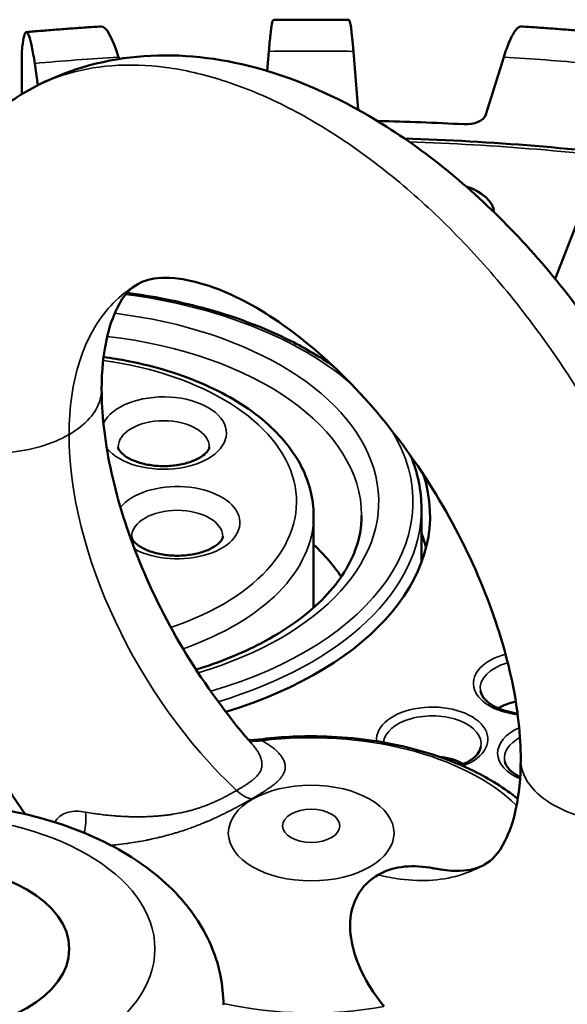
# Model space of a CAD drawing. Header units: millimetres. Extents: x 38 to 2514, y 38 to 1622.
# Tile 238 of 244: x 1741 to 1757, y 1414 to 1442. Entities that reach past the tile are written whole.
import ezdxf

# ---------------------------------------------------------------- set-up
doc = ezdxf.new("R2010")
doc.units = ezdxf.units.MM
doc.header["$LTSCALE"] = 7.692308
doc.layers.add('Visible (ISO)', color=7, linetype='Continuous', lineweight=50)
doc.layers.add('Visible Narrow (ISO)', color=7, linetype='Continuous', lineweight=35)

msp = doc.modelspace()

# ---------------------------------------------------------------- linework, layer by layer
at = {"layer": 'Visible (ISO)'}
for p, q in [((1740.973, 1441.525), (1740.973, 1440.322)), ((1748.188, 1441.571), (1748.141, 1440.999)), ((1750.797, 1439.867), (1750.658, 1441.571)), ((1741.348, 1441.219), (1741.441, 1440.583)), ((1743.814, 1441.35), (1743.797, 1441.405)), ((1755.049, 1441.405), (1754.526, 1439.726)), ((1756.553, 1434.922), (1757.168, 1436.524)), ((1749.495, 1425.32), (1749.495, 1428.008)), ((1752.645, 1428.212), (1752.645, 1426.646)), ((1747.782, 1421.454), (1747.782, 1421.454)), ((1741.945, 1419.063), (1741.945, 1419.063))]:
    msp.add_line(p, q, dxfattribs=at)
for centre, major_axis, ratio, start_param, end_param in [((1750.659, 1437.485), (-0.136, 5.006), 0.038339, 5.666327, 6.281702), ((1743.798, 1437.319), (-0.519, 4.981), 0.144489, 5.659286, 6.277483), ((1751.396, 1439.884), (-0.6, 0), 0.57735, 0.046962, 0.059271), ((1751.396, 1439.884), (-0.6, 0), 0.57735, 1.505926, 1.531), ((1749.423, 1411.27), (-49, 0), 0.57735, 4.621285, 4.672593), ((1753.936, 1439.788), (0.6, 0), 0.57735, 4.621285, 6.105324), ((1753.171, 1436.818), (1.6, 0), 0.57735, 0.054316, 1.063465), ((1749.423, 1411.27), (48, 0), 0.57735, 2.067984, 7.277757), ((1741.645, 1428.008), (11.25, 0), 0.57735, 5.201333, 6.468914), ((1741.645, 1426.13), (11.25, 0), 0.57735, 0.145072, 0.211211), ((1741.645, 1424.334), (9.25, 0), 0.57735, 0.360965, 0.557371), ((1755.787, 1421.884), (1.25, 0), 0.57735, 1.885633, 2.379644), ((1752.959, 1420.251), (1.25, 0), 0.57735, 0.761949, 1.405457)]:
    msp.add_ellipse(centre, major_axis=major_axis, ratio=ratio, start_param=start_param, end_param=end_param, dxfattribs=at)
msp.add_ellipse((1738.109, 1415.352), major_axis=(-4.25, 0), ratio=0.57735, dxfattribs=at)
for points, knots in [([(1748.188, 1441.571), (1748.202, 1441.75), (1748.218, 1441.92), (1748.249, 1442.194), (1748.264, 1442.299), (1748.291, 1442.435), (1748.305, 1442.48), (1748.32, 1442.49), (1748.322, 1442.491), (1748.324, 1442.491)], [-0.7413344, -0.7413344, -0.7413344, -0.7413344, -0.6484803, -0.6484803, -0.5556262, -0.5556262, -0.4629019, -0.4629019, -0.4508798, -0.4508798, -0.4508798, -0.4508798]), ([(1748.324, 1442.491), (1748.47, 1442.493), (1748.617, 1442.494), (1748.91, 1442.496), (1749.057, 1442.497), (1749.35, 1442.497), (1749.496, 1442.497), (1749.79, 1442.497), (1749.936, 1442.496), (1750.229, 1442.494), (1750.376, 1442.493), (1750.523, 1442.491)], [5.47793448, 5.47793448, 5.47793448, 5.47793448, 5.48587556, 5.48587556, 5.49381663, 5.49381663, 5.5017577, 5.5017577, 5.50969877, 5.50969877, 5.51763984, 5.51763984, 5.51763984, 5.51763984]), ([(1741.348, 1441.219), (1741.322, 1441.397), (1741.294, 1441.567), (1741.238, 1441.84), (1741.211, 1441.944), (1741.163, 1442.08), (1741.138, 1442.124), (1741.091, 1442.142), (1741.069, 1442.114), (1741.032, 1442.009), (1741.014, 1441.922), (1740.99, 1441.735), (1740.982, 1441.659), (1740.975, 1441.577)], [-0.7413344, -0.7413344, -0.7413344, -0.7413344, -0.6484803, -0.6484803, -0.5556262, -0.5556262, -0.4629019, -0.4629019, -0.3701777, -0.3701777, -0.2775841, -0.2775841, -0.2268131, -0.2268131, -0.2268131, -0.2268131]), ([(1741.103, 1442.135), (1741.248, 1442.147), (1741.393, 1442.16), (1741.684, 1442.184), (1741.829, 1442.195), (1742.119, 1442.218), (1742.265, 1442.229), (1742.556, 1442.251), (1742.701, 1442.261), (1742.992, 1442.281), (1743.138, 1442.291), (1743.283, 1442.3)], [5.34706083, 5.34706083, 5.34706083, 5.34706083, 5.35499391, 5.35499391, 5.362927, 5.362927, 5.37086008, 5.37086008, 5.37879316, 5.37879316, 5.38672624, 5.38672624, 5.38672624, 5.38672624]), ([(1755.049, 1441.405), (1755.104, 1441.581), (1755.163, 1441.748), (1755.281, 1442.017), (1755.338, 1442.119), (1755.439, 1442.251), (1755.492, 1442.293), (1755.549, 1442.3), (1755.556, 1442.301), (1755.563, 1442.3)], [-0.7413344, -0.7413344, -0.7413344, -0.7413344, -0.6484803, -0.6484803, -0.5556262, -0.5556262, -0.4629019, -0.4629019, -0.4495814, -0.4495814, -0.4495814, -0.4495814]), ([(1755.563, 1442.3), (1755.709, 1442.291), (1755.854, 1442.281), (1756.145, 1442.261), (1756.291, 1442.251), (1756.581, 1442.229), (1756.727, 1442.218), (1757.017, 1442.195), (1757.163, 1442.184), (1757.453, 1442.16), (1757.598, 1442.147), (1757.743, 1442.135)], [5.60884809, 5.60884809, 5.60884809, 5.60884809, 5.61678117, 5.61678117, 5.62471425, 5.62471425, 5.63264733, 5.63264733, 5.64058041, 5.64058041, 5.6485135, 5.6485135, 5.6485135, 5.6485135]), ([(1741.11, 1440.403), (1742.025, 1440.931), (1743.072, 1441.269), (1745.207, 1441.522), (1746.314, 1441.444), (1748.655, 1440.909), (1749.916, 1440.384), (1752.485, 1438.88), (1753.811, 1437.833), (1756.259, 1435.375), (1757.409, 1433.926), (1759.329, 1430.889), (1760.135, 1429.269), (1761.325, 1426.053), (1761.733, 1424.419), (1762, 1422.185), (1762.041, 1421.525), (1762.041, 1420.88)], [0, 0, 0, 0, 0.410903, 0.410903, 0.823699, 0.823699, 1.305968, 1.305968, 1.846458, 1.846458, 2.395522, 2.395522, 2.925787, 2.925787, 3.445576, 3.445576, 3.667076, 3.667076, 3.667076, 3.667076]), ([(1736.805, 1431.707), (1736.805, 1433.263), (1737.045, 1434.76), (1738.043, 1437.371), (1738.807, 1438.544), (1740.196, 1439.807), (1740.641, 1440.132), (1741.11, 1440.403)], [0, 0, 0, 0, 0.534343, 0.534343, 1.045967, 1.045967, 1.256878, 1.256878, 1.256878, 1.256878]), ([(1755.543, 1420.888), (1755.543, 1421.571), (1755.46, 1422.355), (1755.116, 1423.997), (1754.85, 1424.875), (1754.146, 1426.658), (1753.691, 1427.583), (1752.632, 1429.364), (1752.011, 1430.236), (1750.689, 1431.799), (1749.97, 1432.506), (1748.561, 1433.647), (1747.853, 1434.097), (1746.599, 1434.698), (1746.028, 1434.866), (1745.169, 1434.985), (1744.871, 1434.954), (1744.546, 1434.866), (1744.452, 1434.827), (1744.36, 1434.774)], [0, 0, 0, 0, 0.285516, 0.285516, 0.573693, 0.573693, 0.877839, 0.877839, 1.195156, 1.195156, 1.518709, 1.518709, 1.838661, 1.838661, 2.147022, 2.147022, 2.443646, 2.443646, 2.609937, 2.609937, 2.609937, 2.609937]), ([(1744.36, 1434.774), (1744.144, 1434.649), (1743.964, 1434.489), (1743.638, 1433.835), (1743.525, 1433.522), (1743.355, 1432.731), (1743.303, 1432.242), (1743.303, 1431.699)], [0, 0, 0, 0, 0.390063, 0.390063, 0.6038216, 0.6038216, 0.8310162, 0.8310162, 0.8310162, 0.8310162]), ([(1744.04, 1434.515), (1744.788, 1434.417), (1745.518, 1434.274), (1747.157, 1433.838), (1748.037, 1433.509), (1749.266, 1432.89), (1749.68, 1432.645), (1750.058, 1432.383)], [1.006998, 1.006998, 1.006998, 1.006998, 1.2179703, 1.2179703, 1.5025263, 1.5025263, 1.6631724, 1.6631724, 1.6631724, 1.6631724]), ([(1749.495, 1428.008), (1749.495, 1428.493), (1749.373, 1428.977), (1748.901, 1429.908), (1748.538, 1430.351), (1747.593, 1431.167), (1746.996, 1431.533), (1745.641, 1432.133), (1744.881, 1432.366), (1743.842, 1432.568), (1743.602, 1432.607), (1743.359, 1432.639)], [3.926991, 3.926991, 3.926991, 3.926991, 4.211982, 4.211982, 4.516089, 4.516089, 4.843166, 4.843166, 5.173926, 5.173926, 5.271608, 5.271608, 5.271608, 5.271608]), ([(1741.07, 1419.286), (1740.391, 1420.264), (1739.774, 1421.301), (1738.453, 1423.914), (1737.827, 1425.555), (1737.017, 1428.703), (1736.805, 1430.248), (1736.805, 1431.707)], [0.183742, 0.183742, 0.183742, 0.183742, 0.540525, 0.540525, 1.064066, 1.064066, 1.564711, 1.564711, 1.564711, 1.564711]), ([(1743.303, 1431.699), (1743.303, 1431.016), (1743.386, 1430.232), (1743.73, 1428.59), (1743.996, 1427.712), (1744.7, 1425.929), (1745.156, 1425.003), (1746.214, 1423.223), (1746.835, 1422.351), (1747.557, 1421.497), (1747.625, 1421.418), (1747.694, 1421.34)], [0, 0, 0, 0, 0.285516, 0.285516, 0.573693, 0.573693, 0.877839, 0.877839, 1.195156, 1.195156, 1.227938, 1.227938, 1.227938, 1.227938]), ([(1743.784, 1430.012), (1743.784, 1429.992), (1743.788, 1429.969), (1743.832, 1429.891), (1743.875, 1429.837), (1744.006, 1429.734), (1744.083, 1429.686), (1744.269, 1429.599), (1744.38, 1429.56), (1744.627, 1429.497), (1744.763, 1429.474), (1745.047, 1429.452), (1745.195, 1429.452), (1745.481, 1429.476), (1745.621, 1429.5), (1745.872, 1429.566), (1745.985, 1429.608), (1746.172, 1429.7), (1746.248, 1429.749), (1746.358, 1429.842), (1746.394, 1429.886), (1746.44, 1429.959), (1746.445, 1429.985), (1746.447, 1430.007), (1746.447, 1430.009), (1746.447, 1430.012)], [0.785398, 0.785398, 0.785398, 0.785398, 1.099557, 1.099557, 1.416271, 1.416271, 1.675267, 1.675267, 1.941503, 1.941503, 2.218276, 2.218276, 2.501143, 2.501143, 2.78393, 2.78393, 3.060272, 3.060272, 3.325525, 3.325525, 3.584883, 3.584883, 3.887741, 3.887741, 3.926991, 3.926991, 3.926991, 3.926991]), ([(1746.059, 1423.511), (1746.746, 1423.721), (1747.385, 1423.979), (1748.666, 1424.648), (1749.267, 1425.08), (1750.2, 1426.011), (1750.527, 1426.508), (1750.834, 1427.34), (1750.895, 1427.674), (1750.895, 1428.008)], [2.842865, 2.842865, 2.842865, 2.842865, 3.091538, 3.091538, 3.402454, 3.402454, 3.716778, 3.716778, 3.926991, 3.926991, 3.926991, 3.926991]), ([(1744.18, 1427.395), (1744.18, 1427.375), (1744.183, 1427.352), (1744.227, 1427.274), (1744.27, 1427.22), (1744.401, 1427.117), (1744.478, 1427.069), (1744.665, 1426.982), (1744.775, 1426.942), (1745.022, 1426.88), (1745.159, 1426.857), (1745.443, 1426.834), (1745.59, 1426.835), (1745.877, 1426.859), (1746.016, 1426.883), (1746.268, 1426.949), (1746.381, 1426.991), (1746.568, 1427.083), (1746.643, 1427.132), (1746.753, 1427.225), (1746.789, 1427.268), (1746.835, 1427.342), (1746.84, 1427.367), (1746.842, 1427.39), (1746.842, 1427.392), (1746.842, 1427.395)], [0.785398, 0.785398, 0.785398, 0.785398, 1.099557, 1.099557, 1.416271, 1.416271, 1.675267, 1.675267, 1.941503, 1.941503, 2.218276, 2.218276, 2.501143, 2.501143, 2.78393, 2.78393, 3.060272, 3.060272, 3.325525, 3.325525, 3.584883, 3.584883, 3.887741, 3.887741, 3.926991, 3.926991, 3.926991, 3.926991]), ([(1754.367, 1422.89), (1754.381, 1422.804), (1754.428, 1422.711), (1754.587, 1422.552), (1754.674, 1422.488), (1754.884, 1422.377), (1755.005, 1422.329), (1755.236, 1422.265), (1755.341, 1422.244), (1755.45, 1422.23)], [3.236014, 3.236014, 3.236014, 3.236014, 3.666024, 3.666024, 3.968194, 3.968194, 4.265069, 4.265069, 4.486801, 4.486801, 4.486801, 4.486801]), ([(1747.592, 1421.457), (1747.606, 1421.455), (1747.622, 1421.452), (1747.683, 1421.447), (1747.733, 1421.447), (1747.782, 1421.454)], [0.03506279, 0.03506279, 0.03506279, 0.03506279, 0.04298241, 0.04298241, 0.06636871, 0.06636871, 0.06636871, 0.06636871]), ([(1755.457, 1419.737), (1755.074, 1420.047), (1754.638, 1420.318), (1753.501, 1420.874), (1752.763, 1421.123), (1751.208, 1421.461), (1750.392, 1421.552), (1748.973, 1421.569), (1748.37, 1421.533), (1747.782, 1421.454)], [6.11925, 6.11925, 6.11925, 6.11925, 6.365499, 6.365499, 6.707942, 6.707942, 7.047676, 7.047676, 7.297299, 7.297299, 7.297299, 7.297299]), ([(1753.792, 1420.72), (1753.862, 1420.747), (1753.926, 1420.777), (1754.086, 1420.865), (1754.17, 1420.928), (1754.296, 1421.058), (1754.338, 1421.125), (1754.369, 1421.211), (1754.375, 1421.234), (1754.379, 1421.257)], [5.3038646, 5.3038646, 5.3038646, 5.3038646, 5.4748529, 5.4748529, 5.7715547, 5.7715547, 6.0746731, 6.0746731, 6.1887642, 6.1887642, 6.1887642, 6.1887642]), ([(1754.486, 1417.813), (1754.702, 1417.938), (1754.882, 1418.098), (1755.208, 1418.751), (1755.322, 1419.065), (1755.491, 1419.856), (1755.543, 1420.345), (1755.543, 1420.888)], [0, 0, 0, 0, 0.390063, 0.390063, 0.6038216, 0.6038216, 0.8310162, 0.8310162, 0.8310162, 0.8310162]), ([(1755.074, 1420.848), (1755.088, 1420.763), (1755.135, 1420.669), (1755.294, 1420.511), (1755.382, 1420.447), (1755.5, 1420.384), (1755.513, 1420.377), (1755.527, 1420.371)], [3.2360138, 3.2360138, 3.2360138, 3.2360138, 3.6660245, 3.6660245, 3.9681937, 3.9681937, 4.0051336, 4.0051336, 4.0051336, 4.0051336]), ([(1746.859, 1413.719), (1746.859, 1414.286), (1746.743, 1414.849), (1746.302, 1415.932), (1745.964, 1416.44), (1745.062, 1417.428), (1744.466, 1417.879), (1743.055, 1418.674), (1742.22, 1418.995), (1740.452, 1419.447), (1739.518, 1419.576), (1737.646, 1419.64), (1736.709, 1419.577), (1734.896, 1419.26), (1734.022, 1419.005), (1732.407, 1418.296), (1731.666, 1417.84), (1730.468, 1416.739), (1729.989, 1416.106), (1729.477, 1414.855), (1729.359, 1414.288), (1729.359, 1413.719)], [2.356194, 2.356194, 2.356194, 2.356194, 2.586991, 2.586991, 2.840873, 2.840873, 3.153618, 3.153618, 3.510149, 3.510149, 3.867859, 3.867859, 4.221455, 4.221455, 4.577244, 4.577244, 4.936981, 4.936981, 5.265838, 5.265838, 5.497787, 5.497787, 5.497787, 5.497787]), ([(1753.044, 1417.696), (1752.991, 1417.706), (1752.938, 1417.715), (1752.597, 1417.768), (1752.321, 1417.777), (1751.809, 1417.707), (1751.578, 1417.631), (1751.376, 1417.515)], [-0.1930466, -0.1930466, -0.1930466, -0.1930466, -0.1761517, -0.1761517, -0.0857692, -0.0857692, -0.000001, -0.000001, -0.000001, -0.000001]), ([(1753.044, 1417.696), (1753.5, 1417.607), (1753.841, 1417.618), (1754.246, 1417.697), (1754.367, 1417.745), (1754.486, 1417.813)], [0, 0, 0, 0, 0.2961017, 0.2961017, 0.5105355, 0.5105355, 0.5105355, 0.5105355]), ([(1751.376, 1417.515), (1751.174, 1417.398), (1751.001, 1417.241), (1750.729, 1416.858), (1750.639, 1416.637), (1750.527, 1416.05), (1750.569, 1415.715), (1750.701, 1415.139), (1750.82, 1414.831), (1751.128, 1414.236), (1751.321, 1413.946), (1751.55, 1413.668)], [-0.4741317, -0.4741317, -0.4741317, -0.4741317, -0.408714, -0.408714, -0.3397733, -0.3397733, -0.2375448, -0.2375448, -0.120959, -0.120959, -0.000001, -0.000001, -0.000001, -0.000001])]:
    msp.add_open_spline(points, degree=3, knots=knots, dxfattribs=at)
for points in [[(1740.975, 1441.577), (1740.973, 1441.56), (1740.973, 1441.542), (1740.973, 1441.525)], [(1759.728, 1438.412), (1757.235, 1438.736), (1754.697, 1438.942), (1752.147, 1439.028)], [(1752.333, 1429.748), (1752.539, 1429.248), (1752.645, 1428.73), (1752.645, 1428.212)]]:
    msp.add_open_spline(points, degree=3, dxfattribs=at)
at = {"layer": 'Visible Narrow (ISO)'}
msp.add_line((1740.975, 1441.577), (1740.975, 1440.323), dxfattribs=at)
for centre, major_axis, ratio, start_param, end_param in [((1749.423, 1411.27), (52.498, 0), 0.57735, 1.547263, 1.594329), ((1749.423, 1411.27), (52.498, 0), 0.57735, 1.678163, 1.725229), ((1749.423, 1411.27), (52.498, 0), 0.57735, 1.416364, 1.46343), ((1749.423, 1412.086), (-46.585, 0), 0.57735, 4.489417, 4.650881), ((1749.423, 1412.086), (-46.585, 0), 0.57735, 4.943954, 10.399174), ((1741.645, 1428.416), (10.75, 0), 0.57735, 0.589034, 1.349582), ((1741.645, 1428.416), (9.75, 0), 0.57735, 5.189329, 7.643101), ((1741.645, 1428.008), (9.25, 0), 0.57735, 0, 1.372605), ((1741.645, 1428.416), (7.35, 0), 0.57735, 5.236832, 7.620156), ((1745.116, 1430.42), (-1.831, 0), 0.57735, 0.431657, 6.004398), ((1745.116, 1430.012), (-1.331, 0), 0.57735, 3.141593, 6.283185), ((1749.421, 1426.292), (5.124, -8.443), 0.576818, 3.901557, 5.159473), ((1741.645, 1428.416), (10.75, 0), 0.57735, 5.179693, 6.626567), ((1745.511, 1427.803), (1.831, 0), 0.57735, 3.965988, 8.98683), ((1745.511, 1427.395), (-1.331, 0), 0.57735, 3.141593, 6.283185), ((1741.645, 1428.008), (7.85, 0), 0.57735, 5.252305, 6.283185), ((1741.645, 1428.212), (11, 0), 0.57735, 5.190372, 6.283185), ((1755.787, 1423.109), (-1.625, 0), 0.57735, 5.148923, 7.648133), ((1755.787, 1422.967), (-1.427, 0), 0.57735, 5.163425, 6.377606), ((1752.959, 1421.476), (-1.625, 0), 0.57735, 2.154797, 6.349402), ((1752.959, 1421.334), (-1.427, 0), 0.57735, 3.047172, 6.226423), ((1749.423, 1417.498), (6.966, 0), 0.57735, 0.53305, 1.778814), ((1756.494, 1421.068), (-1.625, 0), 0.57735, 5.37258, 7.213488), ((1747.919, 1422.386), (-0.465, -0.885), 0.861696, 0.18793, 0.620581), ((1756.494, 1420.926), (-1.427, 0), 0.57735, 5.463451, 6.377606), ((1747.458, 1420.633), (-0.5, 0.866), 0.577319, 2.050415, 2.677958), ((1742.298, 1419.141), (0.012, 1), 0.542737, 4.30766, 4.927482), ((1749.423, 1417.498), (-6.966, 0), 0.57735, 1.19389, 1.881036)]:
    msp.add_ellipse(centre, major_axis=major_axis, ratio=ratio, start_param=start_param, end_param=end_param, dxfattribs=at)
for centre, major_axis in [((1749.423, 1418.735), (-2.42, 0)), ((1749.423, 1418.945), (0.839, 0)), ((1738.109, 1415.352), (-6.75, 0))]:
    msp.add_ellipse(centre, major_axis=major_axis, ratio=0.57735, dxfattribs=at)
for points, knots in [([(1741.11, 1440.403), (1741.442, 1440.595), (1742.228, 1440.944), (1743.584, 1441.209), (1745.159, 1441.158), (1746.827, 1440.778), (1748.551, 1440.077), (1750.295, 1439.07), (1752.02, 1437.78), (1753.687, 1436.234), (1755.262, 1434.467), (1756.708, 1432.515), (1757.993, 1430.423), (1759.087, 1428.236), (1759.967, 1426.003), (1760.61, 1423.774), (1761.002, 1421.601), (1761.09, 1420.221), (1761.09, 1419.557)], [0.2469602, 0.2469602, 0.2469602, 0.2469602, 0.2857143, 0.3333333, 0.3809524, 0.4285714, 0.4761905, 0.5238095, 0.5714286, 0.6190476, 0.6666667, 0.7142857, 0.7619048, 0.8095238, 0.8571429, 0.9047619, 0.952381, 1, 1, 1, 1]), ([(1742.352, 1430.376), (1742.352, 1430.77), (1742.404, 1431.529), (1742.637, 1432.552), (1743.021, 1433.438), (1743.547, 1434.167), (1744.027, 1434.572), (1744.314, 1434.747), (1744.36, 1434.774)], [0, 0, 0, 0, 0.047619, 0.0952381, 0.1428571, 0.1904762, 0.2380952, 0.2469599, 0.2469599, 0.2469599, 0.2469599]), ([(1736.805, 1431.707), (1736.805, 1431.411), (1737.086, 1430.721), (1738.478, 1429.917), (1740.597, 1429.723), (1741.871, 1430.098), (1742.352, 1430.376)], [0.2493415, 0.2493415, 0.2493415, 0.2493415, 0.4, 0.6, 0.8, 1, 1, 1, 1]), ([(1742.352, 1430.376), (1742.833, 1430.653), (1743.238, 1431.112), (1743.303, 1431.602), (1743.303, 1431.699)], [0, 0, 0, 0, 0.2, 0.2493415, 0.2493415, 0.2493415, 0.2493415]), ([(1747.682, 1419.729), (1747.712, 1419.746), (1747.741, 1419.763), (1747.798, 1419.797), (1747.826, 1419.814), (1747.871, 1419.841), (1747.889, 1419.852), (1747.932, 1419.878), (1747.957, 1419.894), (1748.005, 1419.924), (1748.029, 1419.938), (1748.072, 1419.966), (1748.092, 1419.979), (1748.132, 1420.006), (1748.152, 1420.019), (1748.192, 1420.047), (1748.212, 1420.061), (1748.25, 1420.088), (1748.269, 1420.101), (1748.305, 1420.129), (1748.323, 1420.143), (1748.358, 1420.171), (1748.376, 1420.186), (1748.402, 1420.208), (1748.411, 1420.216), (1748.432, 1420.235), (1748.444, 1420.246), (1748.467, 1420.268), (1748.477, 1420.279), (1748.496, 1420.299), (1748.504, 1420.308), (1748.524, 1420.329), (1748.534, 1420.342), (1748.554, 1420.367), (1748.564, 1420.38), (1748.575, 1420.396), (1748.577, 1420.4), (1748.59, 1420.418), (1748.599, 1420.434), (1748.615, 1420.464), (1748.622, 1420.478), (1748.638, 1420.514), (1748.646, 1420.537), (1748.654, 1420.566), (1748.655, 1420.573), (1748.662, 1420.603), (1748.664, 1420.625), (1748.665, 1420.654), (1748.665, 1420.66), (1748.665, 1420.682), (1748.664, 1420.697), (1748.661, 1420.724), (1748.659, 1420.736), (1748.653, 1420.768), (1748.647, 1420.788), (1748.638, 1420.816), (1748.635, 1420.822), (1748.625, 1420.848), (1748.616, 1420.868), (1748.6, 1420.899), (1748.595, 1420.909), (1748.573, 1420.946), (1748.553, 1420.975), (1748.528, 1421.009), (1748.525, 1421.012), (1748.496, 1421.049), (1748.465, 1421.083), (1748.396, 1421.15), (1748.359, 1421.183), (1748.315, 1421.218), (1748.312, 1421.22), (1748.275, 1421.25), (1748.237, 1421.278), (1748.185, 1421.313), (1748.173, 1421.321), (1748.107, 1421.364), (1748.048, 1421.399), (1747.984, 1421.433)], [0, 0, 0, 0, 0.021893, 0.021893, 0.044129, 0.044129, 0.058824, 0.058824, 0.079624, 0.079624, 0.099655, 0.099655, 0.117647, 0.117647, 0.136658, 0.136658, 0.156564, 0.156564, 0.176471, 0.176471, 0.197873, 0.197873, 0.221304, 0.221304, 0.235294, 0.235294, 0.255283, 0.255283, 0.275986, 0.275986, 0.294118, 0.294118, 0.319637, 0.319637, 0.345823, 0.345823, 0.352941, 0.352941, 0.384254, 0.384254, 0.411765, 0.411765, 0.456841, 0.456841, 0.470588, 0.470588, 0.516263, 0.516263, 0.529412, 0.529412, 0.562061, 0.562061, 0.588235, 0.588235, 0.633412, 0.633412, 0.647059, 0.647059, 0.687458, 0.687458, 0.705882, 0.705882, 0.758726, 0.758726, 0.764706, 0.764706, 0.823529, 0.823529, 0.878694, 0.878694, 0.882353, 0.882353, 0.92837, 0.92837, 0.941176, 0.941176, 1, 1, 1, 1]), ([(1747.984, 1421.433), (1747.962, 1421.44), (1747.941, 1421.445), (1747.917, 1421.45), (1747.913, 1421.45), (1747.894, 1421.454), (1747.878, 1421.455), (1747.845, 1421.458), (1747.827, 1421.458), (1747.801, 1421.456), (1747.791, 1421.455), (1747.782, 1421.454)], [0.0000503, 0.0000503, 0.0000503, 0.0000503, 0.0737684, 0.0737684, 0.0855488, 0.0855488, 0.1428571, 0.1428571, 0.2095572, 0.2095572, 0.2458885, 0.2458885, 0.2458885, 0.2458885]), ([(1747.245, 1419.977), (1747.298, 1420.008), (1747.35, 1420.038), (1747.413, 1420.077), (1747.426, 1420.086), (1747.475, 1420.116), (1747.509, 1420.138), (1747.566, 1420.176), (1747.591, 1420.193), (1747.637, 1420.226), (1747.659, 1420.242), (1747.701, 1420.274), (1747.721, 1420.29), (1747.746, 1420.312), (1747.752, 1420.317), (1747.778, 1420.34), (1747.796, 1420.357), (1747.83, 1420.391), (1747.846, 1420.408), (1747.86, 1420.425), (1747.861, 1420.426), (1747.873, 1420.44), (1747.883, 1420.453), (1747.901, 1420.478), (1747.91, 1420.491), (1747.921, 1420.508), (1747.923, 1420.513), (1747.935, 1420.533), (1747.942, 1420.547), (1747.955, 1420.577), (1747.961, 1420.591), (1747.971, 1420.624), (1747.976, 1420.641), (1747.982, 1420.673), (1747.984, 1420.686), (1747.987, 1420.726), (1747.987, 1420.753), (1747.985, 1420.783), (1747.984, 1420.788), (1747.984, 1420.794), (1747.982, 1420.807), (1747.981, 1420.817), (1747.975, 1420.848), (1747.97, 1420.869), (1747.964, 1420.891), (1747.964, 1420.892), (1747.958, 1420.911), (1747.952, 1420.928), (1747.941, 1420.959), (1747.935, 1420.973), (1747.923, 1421.001), (1747.915, 1421.017), (1747.9, 1421.048), (1747.891, 1421.064), (1747.869, 1421.103), (1747.855, 1421.126), (1747.831, 1421.162), (1747.823, 1421.175), (1747.791, 1421.221), (1747.765, 1421.255), (1747.732, 1421.295), (1747.728, 1421.3), (1747.714, 1421.316), (1747.704, 1421.328), (1747.694, 1421.34)], [0.0000007, 0.0000007, 0.0000007, 0.0000007, 0.0460859, 0.0460859, 0.0588235, 0.0588235, 0.0922134, 0.0922134, 0.1176471, 0.1176471, 0.1426299, 0.1426299, 0.1680184, 0.1680184, 0.1764706, 0.1764706, 0.2043676, 0.2043676, 0.2336948, 0.2336948, 0.2352941, 0.2352941, 0.2593447, 0.2593447, 0.2843588, 0.2843588, 0.2941176, 0.2941176, 0.3235294, 0.3235294, 0.3529412, 0.3529412, 0.3864828, 0.3864828, 0.4117647, 0.4117647, 0.4605629, 0.4605629, 0.4655965, 0.4705882, 0.4705882, 0.4893885, 0.4893885, 0.5273714, 0.5273714, 0.5294118, 0.5294118, 0.5626907, 0.5626907, 0.5882353, 0.5882353, 0.6176471, 0.6176471, 0.6470588, 0.6470588, 0.6858761, 0.6858761, 0.7058824, 0.7058824, 0.7579229, 0.7579229, 0.7647059, 0.7647059, 0.7815747, 0.7815747, 0.7815747, 0.7815747]), ([(1761.09, 1419.557), (1760.609, 1419.28), (1759.335, 1418.905), (1757.216, 1419.099), (1755.824, 1419.902), (1755.543, 1420.592), (1755.543, 1420.888)], [0, 0, 0, 0, 0.2, 0.4, 0.6, 0.7506585, 0.7506585, 0.7506585, 0.7506585]), ([(1742.83, 1419.348), (1742.906, 1419.334), (1742.982, 1419.321), (1743.082, 1419.305), (1743.106, 1419.302), (1743.138, 1419.297), (1743.145, 1419.296), (1743.217, 1419.286), (1743.282, 1419.277), (1743.393, 1419.264), (1743.438, 1419.259), (1743.56, 1419.246), (1743.636, 1419.239), (1743.746, 1419.231), (1743.781, 1419.229), (1743.882, 1419.222), (1743.949, 1419.219), (1744.055, 1419.214), (1744.097, 1419.213), (1744.206, 1419.21), (1744.273, 1419.209), (1744.371, 1419.209), (1744.404, 1419.209), (1744.507, 1419.21), (1744.574, 1419.212), (1744.659, 1419.215), (1744.68, 1419.216), (1744.742, 1419.219), (1744.781, 1419.221), (1744.859, 1419.226), (1744.896, 1419.228), (1744.975, 1419.235), (1745.017, 1419.238), (1745.092, 1419.246), (1745.125, 1419.249), (1745.198, 1419.258), (1745.238, 1419.262), (1745.31, 1419.272), (1745.343, 1419.277), (1745.381, 1419.283), (1745.387, 1419.284), (1745.459, 1419.295), (1745.526, 1419.307), (1745.604, 1419.323), (1745.616, 1419.325), (1745.673, 1419.337), (1745.719, 1419.347), (1745.795, 1419.366), (1745.826, 1419.373), (1745.897, 1419.392), (1745.936, 1419.403), (1746.008, 1419.424), (1746.041, 1419.433), (1746.104, 1419.453), (1746.135, 1419.463), (1746.195, 1419.484), (1746.225, 1419.494), (1746.268, 1419.51), (1746.281, 1419.514), (1746.337, 1419.535), (1746.382, 1419.552), (1746.463, 1419.585), (1746.5, 1419.601), (1746.573, 1419.632), (1746.61, 1419.649), (1746.684, 1419.683), (1746.721, 1419.7), (1746.767, 1419.723), (1746.778, 1419.728), (1746.83, 1419.753), (1746.871, 1419.774), (1746.951, 1419.815), (1746.99, 1419.836), (1747.079, 1419.884), (1747.127, 1419.91), (1747.198, 1419.95), (1747.222, 1419.964), (1747.245, 1419.977)], [0, 0, 0, 0, 0.0418485, 0.0418485, 0.054809, 0.054809, 0.0588235, 0.0588235, 0.0934832, 0.0934832, 0.1176471, 0.1176471, 0.1578508, 0.1578508, 0.1764706, 0.1764706, 0.2122428, 0.2122428, 0.2352941, 0.2352941, 0.273959, 0.273959, 0.2941176, 0.2941176, 0.3381402, 0.3381402, 0.3529412, 0.3529412, 0.3823529, 0.3823529, 0.4117647, 0.4117647, 0.4443091, 0.4443091, 0.4705882, 0.4705882, 0.5005032, 0.5005032, 0.5251135, 0.5251135, 0.5294118, 0.5294118, 0.5791676, 0.5791676, 0.5882353, 0.5882353, 0.6226286, 0.6226286, 0.6470588, 0.6470588, 0.6787568, 0.6787568, 0.7058824, 0.7058824, 0.7309206, 0.7309206, 0.7550497, 0.7550497, 0.7647059, 0.7647059, 0.7978977, 0.7978977, 0.8235294, 0.8235294, 0.8494751, 0.8494751, 0.8748154, 0.8748154, 0.8823529, 0.8823529, 0.9117647, 0.9117647, 0.9411765, 0.9411765, 0.980006, 0.980006, 1, 1, 1, 1]), ([(1743.579, 1418.374), (1743.593, 1418.376), (1743.607, 1418.377), (1743.655, 1418.382), (1743.688, 1418.385), (1743.826, 1418.4), (1743.929, 1418.413), (1744.047, 1418.43), (1744.066, 1418.433), (1744.172, 1418.448), (1744.257, 1418.462), (1744.367, 1418.481), (1744.395, 1418.486), (1744.49, 1418.503), (1744.556, 1418.515), (1744.654, 1418.535), (1744.689, 1418.542), (1744.796, 1418.565), (1744.865, 1418.581), (1744.951, 1418.601), (1744.969, 1418.605), (1745.036, 1418.621), (1745.083, 1418.633), (1745.169, 1418.655), (1745.207, 1418.666), (1745.315, 1418.695), (1745.385, 1418.715), (1745.476, 1418.742), (1745.495, 1418.748), (1745.584, 1418.775), (1745.654, 1418.798), (1745.744, 1418.828), (1745.766, 1418.835), (1745.836, 1418.859), (1745.885, 1418.877), (1745.974, 1418.909), (1746.014, 1418.924), (1746.096, 1418.955), (1746.139, 1418.972), (1746.221, 1419.004), (1746.26, 1419.02), (1746.302, 1419.038), (1746.304, 1419.038), (1746.336, 1419.052), (1746.366, 1419.064), (1746.425, 1419.089), (1746.454, 1419.102), (1746.51, 1419.127), (1746.537, 1419.139), (1746.604, 1419.169), (1746.646, 1419.188), (1746.726, 1419.226), (1746.765, 1419.244), (1746.819, 1419.27), (1746.834, 1419.278), (1746.883, 1419.301), (1746.916, 1419.318), (1746.982, 1419.351), (1747.016, 1419.368), (1747.082, 1419.402), (1747.115, 1419.419), (1747.179, 1419.452), (1747.21, 1419.469), (1747.274, 1419.502), (1747.306, 1419.52), (1747.369, 1419.554), (1747.399, 1419.57), (1747.462, 1419.605), (1747.494, 1419.623), (1747.556, 1419.657), (1747.586, 1419.675), (1747.638, 1419.704), (1747.66, 1419.717), (1747.682, 1419.729)], [0.1539162, 0.1539162, 0.1539162, 0.1539162, 0.1606303, 0.1606303, 0.1764706, 0.1764706, 0.2260128, 0.2260128, 0.2352941, 0.2352941, 0.2789524, 0.2789524, 0.2941176, 0.2941176, 0.3316719, 0.3316719, 0.3529412, 0.3529412, 0.3992109, 0.3992109, 0.4117647, 0.4117647, 0.4445996, 0.4445996, 0.4705882, 0.4705882, 0.5168026, 0.5168026, 0.5294118, 0.5294118, 0.5744776, 0.5744776, 0.5882353, 0.5882353, 0.6202611, 0.6202611, 0.6470588, 0.6470588, 0.6764706, 0.6764706, 0.7043806, 0.7043806, 0.7058824, 0.7058824, 0.7268173, 0.7268173, 0.7470369, 0.7470369, 0.7647059, 0.7647059, 0.7909785, 0.7909785, 0.8144165, 0.8144165, 0.8235294, 0.8235294, 0.8431393, 0.8431393, 0.8627461, 0.8627461, 0.8823529, 0.8823529, 0.9012478, 0.9012478, 0.9212121, 0.9212121, 0.9411765, 0.9411765, 0.9628937, 0.9628937, 0.9843117, 0.9843117, 0.9999989, 0.9999989, 0.9999989, 0.9999989]), ([(1741.938, 1419.05), (1741.959, 1419.092), (1742.019, 1419.178), (1742.152, 1419.282), (1742.339, 1419.353), (1742.562, 1419.38), (1742.737, 1419.365), (1742.83, 1419.348)], [0.3148422, 0.3148422, 0.3148422, 0.3148422, 0.4285714, 0.5714286, 0.7142857, 0.8571429, 1, 1, 1, 1]), ([(1754.486, 1417.813), (1754.286, 1417.697), (1753.811, 1417.486), (1752.989, 1417.326), (1752.145, 1417.352), (1751.594, 1417.459), (1751.376, 1417.515)], [0.6002305, 0.6002305, 0.6002305, 0.6002305, 0.6944222, 0.8101592, 0.9258963, 1, 1, 1, 1])]:
    msp.add_open_spline(points, degree=3, knots=knots, dxfattribs=at)

doc.saveas('drawing.dxf')
